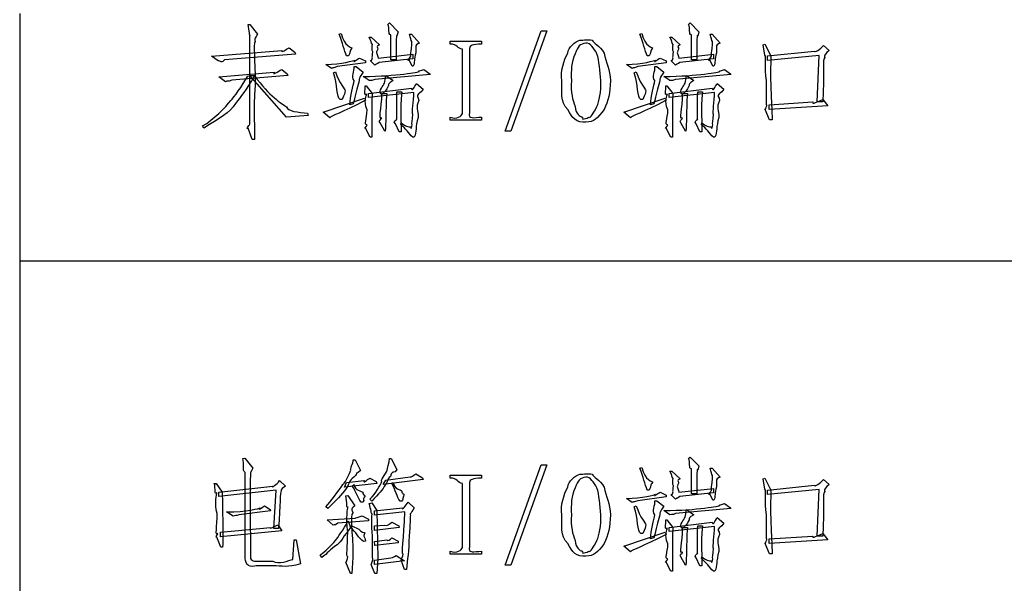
# Model space of a CAD drawing. Header units: millimetres. Extents: x 3 to 297, y 2 to 209.
# Tile 67 of 92: x 226 to 252, y 140 to 154. Entities that reach past the tile are written whole.
import ezdxf

# ---------------------------------------------------------------- set-up
doc = ezdxf.new("R2010")
doc.units = ezdxf.units.MM
doc.layers.get('0').update_dxf_attribs({"linetype": 'CONTINUOUS'})

msp = doc.modelspace()

# ---------------------------------------------------------------- linework, layer by layer
at = {"color": 0}
for p, q in [((225.742, 154.623), (225.742, 151.378)), ((231.771, 154.336), (231.821, 154.336)), ((231.821, 154.336), (232.019, 154.077)), ((235.464, 154.336), (235.502, 154.375)), ((235.502, 154.375), (235.734, 154.138)), ((238.556, 151.525), (239.51, 154.165)), ((239.659, 154.165), (238.705, 151.525)), ((239.51, 154.165), (239.659, 154.165)), ((243.401, 154.336), (243.44, 154.375)), ((243.44, 154.375), (243.672, 154.138)), ((234.174, 154.077), (234.224, 154.099)), ((234.174, 154.077), (234.174, 154.077)), ((234.968, 154), (235.017, 154)), ((235.017, 154), (235.244, 153.802)), ((235.536, 153.405), (235.536, 154.066)), ((236.032, 154.077), (236.081, 154.077)), ((236.081, 154.077), (236.296, 153.846)), ((237.101, 153.818), (237.101, 153.895)), ((237.101, 153.895), (237.933, 153.895)), ((237.933, 153.895), (237.933, 153.818)), ((242.112, 154.077), (242.161, 154.099)), ((242.112, 154.077), (242.112, 154.077)), ((242.906, 154), (242.955, 154)), ((242.955, 154), (243.181, 153.802)), ((243.473, 153.405), (243.473, 154.066)), ((243.969, 154.077), (244.019, 154.077)), ((244.019, 154.077), (244.234, 153.846)), ((230.801, 153.498), (232.658, 153.647)), ((232.857, 153.719), (233.005, 153.603)), ((237.427, 151.988), (237.427, 153.68)), ((237.614, 153.702), (237.614, 152.01)), ((237.614, 153.702), (237.614, 153.702)), ((245.364, 153.802), (245.413, 153.818)), ((245.413, 153.818), (245.573, 153.504)), ((245.485, 153.504), (246.725, 153.63)), ((246.962, 153.779), (247.111, 153.647)), ((230.977, 153.372), (230.801, 153.498)), ((233.022, 153.554), (231.148, 153.405)), ((233.005, 153.603), (233.022, 153.554)), ((234.422, 153.504), (234.372, 153.504)), ((234.709, 153.449), (234.869, 153.372)), ((234.869, 153.372), (234.869, 153.322)), ((235.117, 153.261), (234.996, 153.382)), ((235.205, 153.449), (236.12, 153.548)), ((236.12, 153.432), (235.233, 153.333)), ((235.679, 153.405), (235.536, 153.405)), ((236.098, 153.234), (236.021, 153.405)), ((236.07, 153.515), (236.07, 153.515)), ((236.12, 153.548), (236.12, 153.432)), ((240.21, 153.581), (240.21, 153.581)), ((242.36, 153.504), (242.31, 153.504)), ((242.646, 153.449), (242.806, 153.372)), ((242.806, 153.372), (242.806, 153.322)), ((243.054, 153.261), (242.933, 153.382)), ((243.143, 153.449), (244.057, 153.548)), ((244.057, 153.432), (243.17, 153.333)), ((243.616, 153.405), (243.473, 153.405)), ((244.035, 153.234), (243.958, 153.405)), ((244.008, 153.515), (244.008, 153.515)), ((244.057, 153.548), (244.057, 153.432)), ((246.847, 153.52), (245.485, 153.382)), ((245.485, 153.382), (245.485, 153.504)), ((246.797, 152.291), (246.847, 153.52)), ((232.658, 153.151), (232.807, 153.035)), ((233.976, 153.173), (233.821, 153.283)), ((234.869, 153.322), (234.119, 153.223)), ((234.571, 153.223), (234.62, 153.223)), ((234.62, 153.223), (234.808, 153.074)), ((236.131, 153.234), (236.098, 153.234)), ((236.407, 153.151), (236.566, 153.035)), ((241.913, 153.173), (241.759, 153.283)), ((242.806, 153.322), (242.057, 153.223)), ((242.509, 153.223), (242.558, 153.223)), ((242.558, 153.223), (242.746, 153.074)), ((244.069, 153.234), (244.035, 153.234)), ((244.344, 153.151), (244.504, 153.035)), ((230.999, 152.952), (232.46, 153.074)), ((231.176, 152.826), (230.999, 152.952)), ((232.824, 152.986), (231.346, 152.864)), ((231.76, 152.975), (231.942, 152.986)), ((232.785, 151.894), (231.821, 152.986)), ((231.821, 152.986), (231.942, 152.986)), ((231.821, 152.886), (231.821, 152.886)), ((232.807, 153.035), (232.824, 152.986)), ((234.025, 153.063), (234.075, 153.085)), ((234.025, 153.063), (234.025, 153.063)), ((234.968, 152.853), (234.808, 152.964)), ((236.577, 153.013), (235.117, 152.886)), ((235.403, 152.986), (235.602, 152.853)), ((236.566, 153.035), (236.577, 153.013)), ((240.304, 152.853), (240.304, 152.853)), ((241.963, 153.063), (242.013, 153.085)), ((241.963, 153.063), (241.963, 153.063)), ((242.906, 152.853), (242.746, 152.964)), ((244.515, 153.013), (243.054, 152.886)), ((243.341, 152.986), (243.539, 152.853)), ((244.504, 153.035), (244.515, 153.013)), ((234.692, 152.815), (234.692, 152.815)), ((234.858, 152.716), (234.885, 152.716)), ((234.885, 152.716), (235.045, 152.517)), ((234.946, 152.517), (236.081, 152.655)), ((236.219, 152.776), (236.396, 152.628)), ((242.63, 152.815), (242.63, 152.815)), ((242.795, 152.716), (242.823, 152.716)), ((242.823, 152.716), (242.983, 152.517)), ((242.883, 152.517), (244.019, 152.655)), ((244.157, 152.776), (244.333, 152.628)), ((233.755, 152.021), (234.847, 152.39)), ((234.252, 152.357), (234.202, 152.357)), ((234.847, 152.39), (234.869, 152.335)), ((236.148, 152.539), (234.946, 152.407)), ((234.946, 152.407), (234.946, 152.517)), ((235.304, 152.49), (235.266, 152.517)), ((235.304, 152.517), (235.431, 152.517)), ((235.304, 152.49), (235.304, 152.49)), ((235.701, 152.556), (235.828, 152.556)), ((241.693, 152.021), (242.784, 152.39)), ((242.189, 152.357), (242.139, 152.357)), ((242.784, 152.39), (242.806, 152.335)), ((244.085, 152.539), (242.883, 152.407)), ((242.883, 152.407), (242.883, 152.517)), ((243.242, 152.49), (243.203, 152.517)), ((243.242, 152.517), (243.368, 152.517)), ((243.242, 152.49), (243.242, 152.49)), ((243.639, 152.556), (243.765, 152.556)), ((246.946, 152.357), (247.072, 152.192)), ((246.946, 152.357), (246.946, 152.357)), ((234.549, 152.242), (234.461, 152.219)), ((242.486, 152.242), (242.398, 152.219)), ((245.535, 151.823), (245.424, 152.093)), ((245.524, 152.219), (246.676, 152.291)), ((245.524, 152.093), (245.524, 152.219)), ((247.072, 152.192), (245.524, 152.093)), ((246.946, 152.291), (246.797, 152.291)), ((233.353, 151.938), (232.785, 151.894)), ((233.342, 151.994), (233.353, 151.938)), ((233.926, 151.872), (233.755, 152.021)), ((233.926, 151.872), (233.926, 151.872)), ((237.101, 151.812), (237.101, 151.889)), ((237.933, 151.812), (237.101, 151.812)), ((237.933, 151.889), (237.933, 151.812)), ((241.864, 151.872), (241.693, 152.021)), ((241.864, 151.872), (241.864, 151.872)), ((245.601, 151.823), (245.535, 151.823)), ((230.602, 151.602), (230.569, 151.657)), ((231.881, 151.305), (231.771, 151.602)), ((234.996, 151.36), (234.869, 151.602)), ((235.381, 151.525), (235.254, 151.74)), ((235.762, 151.503), (235.663, 151.712)), ((235.8, 151.696), (235.811, 151.74)), ((242.933, 151.36), (242.806, 151.602)), ((243.319, 151.525), (243.192, 151.74)), ((243.699, 151.503), (243.6, 151.712)), ((243.738, 151.696), (243.749, 151.74)), ((225.742, 151.378), (225.742, 148.096)), ((231.942, 151.305), (231.881, 151.305)), ((235.034, 151.36), (234.996, 151.36)), ((235.387, 151.525), (235.381, 151.525)), ((235.387, 151.525), (235.387, 151.525)), ((235.811, 151.503), (235.762, 151.503)), ((236.159, 151.36), (236.12, 151.36)), ((238.705, 151.525), (238.556, 151.525)), ((242.971, 151.36), (242.933, 151.36)), ((243.324, 151.525), (243.319, 151.525)), ((243.324, 151.525), (243.324, 151.525)), ((243.749, 151.503), (243.699, 151.503)), ((244.096, 151.36), (244.057, 151.36)), ((225.742, 148.096), (225.742, 144.815)), ((225.742, 148.096), (252.448, 148.096)), ((225.742, 148.096), (252.448, 148.096)), ((225.742, 144.815), (225.742, 141.534)), ((231.633, 142.886), (231.683, 142.897)), ((231.683, 142.897), (231.892, 142.627)), ((234.549, 142.847), (234.599, 142.847)), ((234.599, 142.847), (234.737, 142.566)), ((235.502, 142.886), (235.552, 142.886)), ((235.552, 142.886), (235.701, 142.594)), ((238.556, 140.075), (239.51, 142.715)), ((239.659, 142.715), (238.705, 140.075)), ((239.51, 142.715), (239.659, 142.715)), ((243.401, 142.886), (243.44, 142.925)), ((243.44, 142.925), (243.672, 142.688)), ((231.694, 140.312), (231.694, 142.517)), ((236.197, 142.478), (236.379, 142.379)), ((237.101, 142.368), (237.101, 142.445)), ((237.101, 142.445), (237.933, 142.445)), ((237.933, 142.445), (237.933, 142.368)), ((242.112, 142.627), (242.161, 142.649)), ((242.112, 142.627), (242.112, 142.627)), ((242.906, 142.55), (242.955, 142.55)), ((242.955, 142.55), (243.181, 142.351)), ((243.473, 141.955), (243.473, 142.616)), ((243.969, 142.627), (244.019, 142.627)), ((244.019, 142.627), (244.234, 142.396)), ((230.878, 142.23), (230.928, 142.23)), ((230.928, 142.23), (231.087, 141.999)), ((232.603, 142.302), (232.757, 142.153)), ((234.312, 142.131), (234.372, 142.252)), ((235.166, 142.23), (234.312, 142.131)), ((234.372, 142.252), (234.836, 142.302)), ((234.521, 142.153), (234.571, 142.197)), ((234.985, 142.368), (235.155, 142.28)), ((235.155, 142.28), (235.166, 142.23)), ((236.396, 142.329), (235.337, 142.197)), ((235.337, 142.197), (235.403, 142.318)), ((235.403, 142.318), (236.048, 142.401)), ((235.563, 142.23), (235.602, 142.252)), ((236.379, 142.379), (236.396, 142.329)), ((237.427, 140.538), (237.427, 142.23)), ((237.614, 142.252), (237.614, 140.56)), ((237.614, 142.252), (237.614, 142.252)), ((245.364, 142.351), (245.413, 142.368)), ((245.413, 142.368), (245.573, 142.054)), ((245.485, 142.054), (246.725, 142.18)), ((246.962, 142.329), (247.111, 142.197)), ((230.999, 141.999), (232.427, 142.153)), ((232.509, 142.048), (230.999, 141.883)), ((230.999, 141.883), (230.999, 141.999)), ((232.454, 141.039), (232.509, 142.048)), ((234.803, 141.993), (234.803, 141.993)), ((240.21, 142.131), (240.21, 142.131)), ((242.36, 142.054), (242.31, 142.054)), ((242.646, 141.999), (242.806, 141.921)), ((242.806, 141.921), (242.806, 141.872)), ((243.054, 141.811), (242.933, 141.932)), ((243.143, 141.999), (244.057, 142.098)), ((244.057, 141.982), (243.17, 141.883)), ((243.616, 141.955), (243.473, 141.955)), ((244.035, 141.784), (243.958, 141.955)), ((244.008, 142.065), (244.008, 142.065)), ((244.057, 142.098), (244.057, 141.982)), ((246.847, 142.07), (245.485, 141.932)), ((245.485, 141.932), (245.485, 142.054)), ((246.797, 140.841), (246.847, 142.07)), ((234.351, 141.899), (234.4, 141.911)), ((234.4, 141.911), (234.588, 141.635)), ((234.808, 141.734), (234.758, 141.734)), ((234.968, 141.701), (235.034, 141.712)), ((235.034, 141.762), (234.985, 141.811)), ((235.034, 141.762), (235.034, 141.762)), ((235.034, 141.712), (235.166, 141.514)), ((235.833, 141.762), (235.784, 141.762)), ((235.999, 141.734), (236.159, 141.585)), ((241.913, 141.723), (241.759, 141.833)), ((242.806, 141.872), (242.057, 141.773)), ((242.509, 141.773), (242.558, 141.773)), ((242.558, 141.773), (242.746, 141.624)), ((244.069, 141.784), (244.035, 141.784)), ((244.344, 141.701), (244.504, 141.585)), ((225.742, 141.534), (225.742, 138.289)), ((231.374, 141.365), (231.197, 141.475)), ((232.361, 141.502), (231.523, 141.403)), ((232.206, 141.635), (232.355, 141.536)), ((232.355, 141.536), (232.361, 141.502)), ((233.876, 141.563), (233.827, 141.613)), ((235.106, 141.502), (235.85, 141.585)), ((235.106, 141.387), (235.106, 141.502)), ((235.911, 141.475), (235.106, 141.387)), ((235.166, 141.514), (235.194, 140.246)), ((240.304, 141.403), (240.304, 141.403)), ((241.963, 141.613), (242.013, 141.635)), ((241.963, 141.613), (241.963, 141.613)), ((242.906, 141.403), (242.746, 141.514)), ((244.515, 141.563), (243.054, 141.436)), ((243.341, 141.536), (243.539, 141.403)), ((244.504, 141.585), (244.515, 141.563)), ((232.559, 141.139), (232.658, 140.979)), ((233.855, 141.266), (234.61, 141.315)), ((234.02, 141.128), (233.855, 141.266)), ((234.946, 141.238), (234.141, 141.177)), ((234.411, 141.238), (234.472, 141.067)), ((234.786, 141.376), (234.946, 141.288)), ((234.946, 141.288), (234.946, 141.238)), ((235.563, 141.205), (235.751, 141.105)), ((242.63, 141.365), (242.63, 141.365)), ((242.795, 141.266), (242.823, 141.266)), ((242.823, 141.266), (242.983, 141.067)), ((242.883, 141.067), (244.019, 141.205)), ((244.157, 141.326), (244.333, 141.177)), ((231.043, 140.94), (232.361, 141.067)), ((232.658, 140.979), (231.043, 140.819)), ((231.043, 140.819), (231.043, 140.94)), ((232.576, 141.039), (232.454, 141.039)), ((234.02, 141.128), (234.02, 141.128)), ((234.472, 141.067), (234.51, 141.105)), ((234.51, 141.105), (234.698, 141.017)), ((235.106, 141.105), (235.381, 141.128)), ((235.106, 140.99), (235.106, 141.105)), ((235.762, 141.067), (235.106, 140.99)), ((235.751, 141.105), (235.762, 141.067)), ((241.693, 140.571), (242.784, 140.94)), ((242.189, 140.907), (242.139, 140.907)), ((242.784, 140.94), (242.806, 140.885)), ((244.085, 141.089), (242.883, 140.957)), ((242.883, 140.957), (242.883, 141.067)), ((243.242, 141.039), (243.203, 141.067)), ((243.242, 141.067), (243.368, 141.067)), ((243.242, 141.039), (243.242, 141.039)), ((243.639, 141.105), (243.765, 141.105)), ((246.946, 140.907), (247.072, 140.742)), ((246.946, 140.907), (246.946, 140.907)), ((231.049, 140.543), (230.944, 140.808)), ((232.956, 140.224), (232.984, 140.742)), ((232.984, 140.742), (233.044, 140.742)), ((233.044, 140.742), (233.154, 140.108)), ((234.08, 140.72), (234.08, 140.72)), ((234.869, 140.709), (234.819, 140.692)), ((235.106, 140.692), (235.436, 140.736)), ((235.117, 140.588), (235.106, 140.692)), ((235.734, 140.659), (235.117, 140.588)), ((235.563, 140.791), (235.729, 140.709)), ((235.729, 140.709), (235.734, 140.659)), ((242.486, 140.791), (242.398, 140.769)), ((245.535, 140.372), (245.424, 140.643)), ((245.524, 140.769), (246.676, 140.841)), ((245.524, 140.643), (245.524, 140.769)), ((247.072, 140.742), (245.524, 140.643)), ((246.946, 140.841), (246.797, 140.841)), ((231.098, 140.543), (231.049, 140.543)), ((237.101, 140.361), (237.101, 140.439)), ((237.933, 140.361), (237.101, 140.361)), ((237.933, 140.439), (237.933, 140.361)), ((241.864, 140.422), (241.693, 140.571)), ((241.864, 140.422), (241.864, 140.422)), ((245.601, 140.372), (245.535, 140.372)), ((232.03, 140.174), (232.427, 140.174)), ((233.722, 140.273), (233.678, 140.34)), ((234.472, 139.855), (234.351, 140.152)), ((234.538, 140.273), (234.51, 139.855)), ((235.106, 140.207), (235.536, 140.262)), ((235.106, 140.086), (235.106, 140.207)), ((235.899, 140.185), (235.106, 140.086)), ((235.194, 140.246), (235.166, 139.855)), ((235.684, 140.323), (235.899, 140.185)), ((235.899, 139.954), (235.811, 140.202)), ((242.933, 139.91), (242.806, 140.152)), ((243.319, 140.075), (243.192, 140.29)), ((243.699, 140.053), (243.6, 140.262)), ((243.738, 140.246), (243.749, 140.29)), ((232.427, 140.053), (231.98, 140.053)), ((234.51, 139.855), (234.472, 139.855)), ((235.117, 139.855), (235.017, 140.086)), ((235.166, 139.855), (235.117, 139.855)), ((235.949, 139.954), (235.899, 139.954)), ((238.705, 140.075), (238.556, 140.075)), ((242.971, 139.91), (242.933, 139.91)), ((243.324, 140.075), (243.319, 140.075)), ((243.324, 140.075), (243.324, 140.075)), ((243.749, 140.053), (243.699, 140.053)), ((244.096, 139.91), (244.057, 139.91))]:
    msp.add_line(p, q, dxfattribs=at)
for points in [[(231.821, 154.055), (231.811, 153.996), (231.804, 154.178), (231.771, 154.336)], [(235.536, 154.066), (235.46, 154.062), (235.508, 154.244), (235.464, 154.336)], [(235.734, 154.138), (235.692, 153.98), (235.697, 154.063), (235.69, 154.039)], [(243.473, 154.066), (243.397, 154.062), (243.446, 154.244), (243.401, 154.336)], [(243.672, 154.138), (243.629, 153.98), (243.634, 154.063), (243.628, 154.039)], [(231.821, 152.886), (231.811, 153.588), (231.821, 154.029), (231.821, 154.055)], [(232.019, 154.077), (231.903, 153.896), (231.958, 153.928), (231.958, 153.884)], [(231.958, 153.884), (231.903, 153.808), (231.958, 153.457), (231.958, 152.738)], [(234.372, 153.504), (234.302, 153.647), (234.273, 153.859), (234.174, 154.077)], [(234.224, 154.099), (234.309, 153.749), (234.512, 153.724), (234.516, 153.713)], [(235.051, 153.807), (235.019, 153.841), (235.019, 153.912), (234.968, 154)], [(235.69, 154.039), (235.676, 153.93), (235.679, 153.802), (235.679, 153.405)], [(236.092, 153.89), (236.062, 153.896), (236.065, 153.992), (236.032, 154.077)], [(236.087, 153.702), (236.081, 153.698), (236.104, 153.848), (236.092, 153.89)], [(240.21, 153.581), (240.216, 153.731), (240.422, 153.892), (240.53, 153.923)], [(240.53, 153.923), (240.546, 153.907), (240.742, 153.952), (240.85, 153.923)], [(240.85, 153.923), (240.877, 153.848), (241.062, 153.779), (241.169, 153.581)], [(242.31, 153.504), (242.24, 153.647), (242.211, 153.859), (242.112, 154.077)], [(242.161, 154.099), (242.247, 153.749), (242.449, 153.724), (242.454, 153.713)], [(242.988, 153.807), (242.956, 153.841), (242.956, 153.912), (242.906, 154)], [(243.628, 154.039), (243.614, 153.93), (243.616, 153.802), (243.616, 153.405)], [(244.03, 153.89), (243.999, 153.896), (244.002, 153.992), (243.969, 154.077)], [(244.025, 153.702), (244.019, 153.698), (244.041, 153.848), (244.03, 153.89)], [(232.658, 153.647), (232.649, 153.581), (232.768, 153.675), (232.857, 153.719)], [(234.516, 153.713), (234.435, 153.61), (234.488, 153.632), (234.422, 153.504)], [(235.061, 153.614), (235.026, 153.643), (235.053, 153.766), (235.051, 153.807)], [(235.056, 153.454), (235.034, 153.466), (235.064, 153.526), (235.061, 153.614)], [(235.199, 153.686), (235.118, 153.566), (235.197, 153.57), (235.205, 153.449)], [(235.244, 153.802), (235.125, 153.76), (235.202, 153.726), (235.199, 153.686)], [(236.07, 153.515), (236.055, 153.533), (236.076, 153.621), (236.087, 153.702)], [(236.296, 153.846), (236.148, 153.782), (236.206, 153.715), (236.203, 153.586)], [(237.427, 153.68), (237.294, 153.691), (237.299, 153.818), (237.101, 153.818)], [(237.933, 153.818), (237.687, 153.808), (237.628, 153.779), (237.614, 153.702)], [(240.684, 153.846), (240.538, 153.826), (240.469, 153.752), (240.403, 153.565)], [(240.976, 153.565), (240.902, 153.709), (240.808, 153.846), (240.684, 153.846)], [(242.454, 153.713), (242.372, 153.61), (242.426, 153.632), (242.36, 153.504)], [(242.999, 153.614), (242.963, 153.643), (242.991, 153.766), (242.988, 153.807)], [(242.994, 153.454), (242.971, 153.466), (243.002, 153.526), (242.999, 153.614)], [(243.137, 153.686), (243.056, 153.566), (243.134, 153.57), (243.143, 153.449)], [(243.181, 153.802), (243.062, 153.76), (243.14, 153.726), (243.137, 153.686)], [(244.008, 153.515), (243.993, 153.533), (244.013, 153.621), (244.025, 153.702)], [(244.234, 153.846), (244.085, 153.782), (244.143, 153.715), (244.14, 153.586)], [(245.43, 153.498), (245.408, 153.511), (245.404, 153.632), (245.364, 153.802)], [(246.725, 153.63), (246.709, 153.577), (246.885, 153.691), (246.962, 153.779)], [(247.111, 153.647), (246.925, 153.482), (246.996, 153.49), (246.996, 153.465)], [(231.148, 153.405), (231.079, 153.294), (231.043, 153.39), (230.977, 153.372)], [(233.821, 153.283), (234.232, 153.283), (234.578, 153.385), (234.593, 153.393)], [(234.593, 153.393), (234.501, 153.297), (234.649, 153.418), (234.709, 153.449)], [(234.996, 153.382), (235.019, 153.317), (235.048, 153.439), (235.056, 153.454)], [(236.021, 153.405), (235.938, 153.33), (236.07, 153.474), (236.07, 153.515)], [(236.203, 153.586), (236.139, 153.411), (236.175, 153.344), (236.131, 153.234)], [(240.056, 152.853), (240.006, 153.099), (240.107, 153.382), (240.21, 153.581)], [(240.403, 153.565), (240.289, 153.334), (240.304, 153.14), (240.304, 152.853)], [(241.087, 152.853), (241.045, 153.099), (241.049, 153.377), (240.976, 153.565)], [(241.169, 153.581), (241.21, 153.334), (241.335, 153.14), (241.335, 152.853)], [(241.759, 153.283), (242.17, 153.283), (242.515, 153.385), (242.53, 153.393)], [(242.53, 153.393), (242.438, 153.297), (242.587, 153.418), (242.646, 153.449)], [(242.933, 153.382), (242.956, 153.317), (242.985, 153.439), (242.994, 153.454)], [(243.958, 153.405), (243.876, 153.33), (244.008, 153.474), (244.008, 153.515)], [(244.14, 153.586), (244.077, 153.411), (244.113, 153.344), (244.069, 153.234)], [(245.452, 152.853), (245.415, 153.209), (245.433, 153.465), (245.43, 153.498)], [(245.573, 153.504), (245.54, 152.585), (245.614, 152.046), (245.601, 151.823)], [(246.996, 153.465), (246.925, 153.434), (246.979, 153.052), (246.946, 152.291)], [(232.46, 153.074), (232.399, 152.966), (232.57, 153.107), (232.658, 153.151)], [(234.119, 153.223), (234.02, 153.176), (234.042, 153.206), (233.976, 153.173)], [(234.571, 152.853), (234.486, 152.944), (234.589, 153.108), (234.571, 153.223)], [(234.808, 152.964), (235.718, 152.966), (236.276, 153.088), (236.291, 153.096)], [(235.233, 153.333), (235.111, 153.25), (235.161, 153.308), (235.117, 153.261)], [(236.291, 153.096), (236.221, 153.103), (236.347, 153.125), (236.407, 153.151)], [(242.057, 153.223), (241.957, 153.176), (241.979, 153.206), (241.913, 153.173)], [(242.509, 152.853), (242.423, 152.944), (242.527, 153.108), (242.509, 153.223)], [(242.746, 152.964), (243.655, 152.966), (244.213, 153.088), (244.228, 153.096)], [(243.17, 153.333), (243.049, 153.25), (243.098, 153.308), (243.054, 153.261)], [(244.228, 153.096), (244.158, 153.103), (244.285, 153.125), (244.344, 153.151)], [(231.346, 152.864), (231.211, 152.82), (231.242, 152.851), (231.176, 152.826)], [(231.319, 152.33), (231.392, 152.401), (231.617, 152.717), (231.76, 152.975)], [(231.942, 152.986), (231.705, 152.589), (231.586, 152.429), (231.44, 152.253)], [(231.815, 151.707), (231.811, 151.731), (231.821, 152.137), (231.821, 152.886)], [(231.942, 152.986), (232.333, 152.435), (232.664, 152.244), (232.785, 152.164)], [(234.202, 152.357), (234.097, 152.412), (234.135, 152.757), (234.025, 153.063)], [(234.075, 153.085), (234.185, 152.779), (234.326, 152.616), (234.334, 152.594)], [(234.461, 152.219), (234.453, 152.446), (234.556, 152.721), (234.571, 152.853)], [(234.808, 153.074), (234.695, 152.92), (234.721, 152.947), (234.692, 152.815)], [(235.117, 152.886), (235.034, 152.834), (235.034, 152.876), (234.968, 152.853)], [(235.37, 152.787), (235.376, 152.834), (235.403, 152.92), (235.403, 152.986)], [(235.602, 152.853), (235.442, 152.768), (235.493, 152.765), (235.475, 152.721)], [(240.21, 152.093), (240.006, 152.294), (240.056, 152.569), (240.056, 152.853)], [(240.304, 152.853), (240.289, 152.529), (240.337, 152.344), (240.403, 152.175)], [(240.976, 152.175), (241.045, 152.294), (241.087, 152.569), (241.087, 152.853)], [(241.335, 152.853), (241.329, 152.529), (241.279, 152.316), (241.169, 152.093)], [(242.139, 152.357), (242.034, 152.412), (242.073, 152.757), (241.963, 153.063)], [(242.013, 153.085), (242.123, 152.779), (242.263, 152.616), (242.272, 152.594)], [(242.398, 152.219), (242.39, 152.446), (242.493, 152.721), (242.509, 152.853)], [(242.746, 153.074), (242.632, 152.92), (242.659, 152.947), (242.63, 152.815)], [(243.054, 152.886), (242.971, 152.834), (242.971, 152.876), (242.906, 152.853)], [(243.308, 152.787), (243.313, 152.834), (243.341, 152.92), (243.341, 152.986)], [(243.539, 152.853), (243.38, 152.768), (243.43, 152.765), (243.412, 152.721)], [(245.468, 152.214), (245.441, 152.181), (245.466, 152.456), (245.452, 152.853)], [(231.958, 152.738), (231.903, 152.015), (231.953, 151.54), (231.942, 151.305)], [(234.334, 152.594), (234.32, 152.503), (234.317, 152.496), (234.252, 152.357)], [(234.692, 152.815), (234.637, 152.655), (234.615, 152.491), (234.549, 152.242)], [(234.902, 152.49), (234.803, 152.47), (234.883, 152.583), (234.858, 152.716)], [(235.266, 152.517), (235.213, 152.585), (235.348, 152.721), (235.37, 152.787)], [(235.475, 152.721), (235.409, 152.563), (235.403, 152.6), (235.304, 152.49)], [(236.081, 152.655), (236.095, 152.552), (236.16, 152.684), (236.219, 152.776)], [(236.396, 152.628), (236.313, 152.496), (236.28, 152.542), (236.28, 152.517)], [(242.272, 152.594), (242.258, 152.503), (242.255, 152.496), (242.189, 152.357)], [(242.63, 152.815), (242.575, 152.655), (242.553, 152.491), (242.486, 152.242)], [(242.839, 152.49), (242.74, 152.47), (242.82, 152.583), (242.795, 152.716)], [(243.203, 152.517), (243.151, 152.585), (243.286, 152.721), (243.308, 152.787)], [(243.412, 152.721), (243.346, 152.563), (243.341, 152.6), (243.242, 152.49)], [(244.019, 152.655), (244.033, 152.552), (244.098, 152.684), (244.157, 152.776)], [(244.333, 152.628), (244.25, 152.496), (244.217, 152.542), (244.217, 152.517)], [(230.569, 151.657), (230.858, 151.82), (231.171, 152.156), (231.319, 152.33)], [(234.869, 152.335), (234.218, 151.989), (233.988, 151.938), (233.926, 151.872)], [(234.913, 152.087), (234.81, 152.32), (234.904, 152.474), (234.902, 152.49)], [(235.045, 152.517), (235.026, 151.864), (235.048, 151.525), (235.034, 151.36)], [(235.304, 151.861), (235.191, 151.817), (235.304, 152.098), (235.304, 152.517)], [(235.431, 152.517), (235.394, 152.007), (235.416, 151.723), (235.387, 151.525)], [(235.701, 151.839), (235.692, 151.798), (235.701, 152.093), (235.701, 152.556)], [(235.828, 152.556), (235.776, 152.04), (235.822, 151.748), (235.811, 151.503)], [(236.12, 151.96), (236.095, 152.015), (236.136, 152.304), (236.148, 152.539)], [(236.274, 152.33), (236.188, 152.133), (236.266, 152.084), (236.263, 151.883)], [(236.28, 152.517), (236.194, 152.446), (236.277, 152.429), (236.274, 152.33)], [(242.806, 152.335), (242.156, 151.989), (241.925, 151.938), (241.864, 151.872)], [(242.85, 152.087), (242.747, 152.32), (242.842, 152.474), (242.839, 152.49)], [(242.983, 152.517), (242.963, 151.864), (242.985, 151.525), (242.971, 151.36)], [(243.242, 151.861), (243.129, 151.817), (243.242, 152.098), (243.242, 152.517)], [(243.368, 152.517), (243.331, 152.007), (243.353, 151.723), (243.324, 151.525)], [(243.639, 151.839), (243.629, 151.798), (243.639, 152.093), (243.639, 152.556)], [(243.765, 152.556), (243.713, 152.04), (243.76, 151.748), (243.749, 151.503)], [(244.057, 151.96), (244.033, 152.015), (244.074, 152.304), (244.085, 152.539)], [(244.212, 152.33), (244.125, 152.133), (244.203, 152.084), (244.201, 151.883)], [(244.217, 152.517), (244.132, 152.446), (244.215, 152.429), (244.212, 152.33)], [(246.676, 152.291), (246.643, 152.203), (246.814, 152.313), (246.946, 152.357)], [(231.44, 152.253), (231.297, 152.005), (231.017, 151.863), (230.602, 151.602)], [(232.785, 152.164), (232.814, 152.038), (233.095, 152.026), (233.342, 151.994)], [(234.913, 151.685), (234.816, 151.699), (234.915, 151.836), (234.913, 152.087)], [(240.69, 151.762), (240.45, 151.731), (240.316, 151.872), (240.21, 152.093)], [(240.403, 152.175), (240.421, 151.956), (240.532, 151.911), (240.596, 151.889)], [(241.169, 152.093), (240.994, 151.85), (240.902, 151.762), (240.69, 151.762)], [(240.778, 151.889), (240.785, 151.839), (240.906, 152.006), (240.976, 152.175)], [(242.85, 151.685), (242.754, 151.699), (242.853, 151.836), (242.85, 152.087)], [(245.424, 152.093), (245.433, 152.122), (245.465, 152.184), (245.468, 152.214)], [(235.254, 151.74), (235.191, 151.784), (235.304, 151.846), (235.304, 151.861)], [(235.663, 151.712), (235.574, 151.773), (235.701, 151.828), (235.701, 151.839)], [(236.104, 151.685), (236.081, 151.718), (236.112, 151.813), (236.12, 151.96)], [(236.263, 151.883), (236.18, 151.616), (236.225, 151.511), (236.159, 151.36)], [(237.101, 151.889), (237.294, 151.817), (237.407, 151.922), (237.427, 151.988)], [(237.614, 152.01), (237.57, 151.817), (237.735, 151.889), (237.933, 151.889)], [(240.596, 151.889), (240.546, 151.798), (240.719, 151.869), (240.778, 151.889)], [(243.192, 151.74), (243.129, 151.784), (243.242, 151.846), (243.242, 151.861)], [(243.6, 151.712), (243.512, 151.773), (243.639, 151.828), (243.639, 151.839)], [(244.041, 151.685), (244.019, 151.718), (244.049, 151.813), (244.057, 151.96)], [(244.201, 151.883), (244.118, 151.616), (244.162, 151.511), (244.096, 151.36)], [(231.771, 151.602), (231.685, 151.546), (231.811, 151.674), (231.815, 151.707)], [(234.869, 151.602), (234.81, 151.546), (234.909, 151.667), (234.913, 151.685)], [(236.12, 151.36), (236.007, 151.464), (235.932, 151.59), (235.8, 151.696)], [(235.811, 151.74), (235.897, 151.649), (236.024, 151.635), (236.054, 151.635)], [(236.054, 151.635), (236.073, 151.53), (236.099, 151.652), (236.104, 151.685)], [(242.806, 151.602), (242.747, 151.546), (242.846, 151.667), (242.85, 151.685)], [(244.057, 151.36), (243.944, 151.464), (243.87, 151.59), (243.738, 151.696)], [(243.749, 151.74), (243.834, 151.649), (243.961, 151.635), (243.991, 151.635)], [(243.991, 151.635), (244.011, 151.53), (244.037, 151.652), (244.041, 151.685)], [(231.694, 142.517), (231.608, 142.572), (231.673, 142.754), (231.633, 142.886)], [(234.483, 142.577), (234.453, 142.597), (234.549, 142.766), (234.549, 142.847)], [(235.442, 142.577), (235.442, 142.597), (235.502, 142.779), (235.502, 142.886)], [(243.473, 142.616), (243.397, 142.612), (243.446, 142.794), (243.401, 142.886)], [(231.842, 142.528), (231.818, 142.431), (231.831, 141.764), (231.831, 140.34)], [(231.892, 142.627), (231.837, 142.498), (231.854, 142.561), (231.842, 142.528)], [(234.273, 142.197), (234.369, 142.281), (234.442, 142.478), (234.483, 142.577)], [(234.632, 142.5), (234.618, 142.431), (234.601, 142.448), (234.565, 142.39)], [(234.737, 142.566), (234.637, 142.464), (234.643, 142.518), (234.632, 142.5)], [(235.304, 142.28), (235.244, 142.281), (235.4, 142.478), (235.442, 142.577)], [(235.591, 142.522), (235.493, 142.442), (235.563, 142.467), (235.53, 142.412)], [(235.701, 142.594), (235.625, 142.48), (235.598, 142.54), (235.591, 142.522)], [(236.048, 142.401), (236.073, 142.391), (236.131, 142.437), (236.197, 142.478)], [(240.21, 142.131), (240.216, 142.281), (240.422, 142.442), (240.53, 142.472)], [(240.53, 142.472), (240.546, 142.457), (240.742, 142.501), (240.85, 142.472)], [(240.85, 142.472), (240.877, 142.398), (241.062, 142.329), (241.169, 142.131)], [(242.31, 142.054), (242.24, 142.197), (242.211, 142.409), (242.112, 142.627)], [(242.161, 142.649), (242.247, 142.299), (242.449, 142.274), (242.454, 142.263)], [(242.988, 142.357), (242.956, 142.391), (242.956, 142.462), (242.906, 142.55)], [(243.628, 142.589), (243.614, 142.48), (243.616, 142.351), (243.616, 141.955)], [(243.672, 142.688), (243.629, 142.53), (243.634, 142.613), (243.628, 142.589)], [(244.03, 142.44), (243.999, 142.446), (244.002, 142.542), (243.969, 142.627)], [(244.025, 142.252), (244.019, 142.248), (244.041, 142.398), (244.03, 142.44)], [(230.944, 141.982), (230.874, 141.899), (230.922, 142.098), (230.878, 142.23)], [(232.427, 142.153), (232.373, 142.098), (232.526, 142.203), (232.603, 142.302)], [(233.827, 141.613), (233.934, 141.741), (234.174, 142.045), (234.273, 142.197)], [(234.565, 142.39), (234.428, 142.314), (234.461, 142.233), (234.362, 142.098)], [(234.571, 142.197), (234.585, 142.032), (234.765, 142.033), (234.803, 141.993)], [(234.836, 142.302), (234.794, 142.208), (234.918, 142.335), (234.985, 142.368)], [(234.985, 141.811), (235.144, 141.966), (235.256, 142.18), (235.304, 142.28)], [(235.398, 142.197), (235.317, 142.043), (235.222, 141.967), (235.034, 141.762)], [(235.53, 142.412), (235.431, 142.332), (235.456, 142.285), (235.398, 142.197)], [(235.784, 141.762), (235.698, 141.866), (235.663, 142.065), (235.563, 142.23)], [(235.602, 142.252), (235.625, 142.065), (235.795, 142.077), (235.828, 142.026)], [(237.427, 142.23), (237.294, 142.241), (237.299, 142.368), (237.101, 142.368)], [(237.933, 142.368), (237.687, 142.358), (237.628, 142.329), (237.614, 142.252)], [(240.684, 142.396), (240.538, 142.376), (240.469, 142.302), (240.403, 142.114)], [(240.976, 142.114), (240.902, 142.259), (240.808, 142.396), (240.684, 142.396)], [(242.454, 142.263), (242.372, 142.16), (242.426, 142.182), (242.36, 142.054)], [(242.999, 142.164), (242.963, 142.193), (242.991, 142.315), (242.988, 142.357)], [(243.137, 142.236), (243.056, 142.116), (243.134, 142.12), (243.143, 141.999)], [(243.181, 142.351), (243.062, 142.31), (243.14, 142.276), (243.137, 142.236)], [(244.008, 142.065), (243.993, 142.083), (244.013, 142.171), (244.025, 142.252)], [(244.234, 142.396), (244.085, 142.332), (244.143, 142.265), (244.14, 142.136)], [(245.43, 142.048), (245.408, 142.06), (245.404, 142.182), (245.364, 142.351)], [(246.725, 142.18), (246.709, 142.127), (246.885, 142.241), (246.962, 142.329)], [(247.111, 142.197), (246.925, 142.032), (246.996, 142.04), (246.996, 142.015)], [(230.955, 141.431), (230.878, 141.715), (230.947, 141.949), (230.944, 141.982)], [(231.087, 141.999), (231.105, 141.201), (231.109, 140.72), (231.098, 140.543)], [(232.653, 142.037), (232.601, 141.999), (232.627, 141.682), (232.576, 141.039)], [(232.757, 142.153), (232.601, 142.043), (232.653, 142.059), (232.653, 142.037)], [(234.362, 142.098), (234.232, 141.928), (234.104, 141.786), (233.876, 141.563)], [(234.758, 141.734), (234.662, 141.844), (234.632, 142.016), (234.521, 142.153)], [(234.803, 141.993), (234.776, 141.95), (234.859, 141.921), (234.863, 141.899)], [(235.828, 142.026), (235.813, 141.966), (235.886, 141.945), (235.894, 141.927)], [(235.894, 141.927), (235.831, 141.811), (235.884, 141.853), (235.833, 141.762)], [(240.056, 141.403), (240.006, 141.648), (240.107, 141.932), (240.21, 142.131)], [(240.403, 142.114), (240.289, 141.884), (240.304, 141.69), (240.304, 141.403)], [(241.087, 141.403), (241.045, 141.648), (241.049, 141.927), (240.976, 142.114)], [(241.169, 142.131), (241.21, 141.884), (241.335, 141.69), (241.335, 141.403)], [(241.759, 141.833), (242.17, 141.833), (242.515, 141.935), (242.53, 141.943)], [(242.53, 141.943), (242.438, 141.847), (242.587, 141.968), (242.646, 141.999)], [(242.933, 141.932), (242.956, 141.866), (242.985, 141.989), (242.994, 142.004)], [(242.994, 142.004), (242.971, 142.016), (243.002, 142.076), (242.999, 142.164)], [(243.958, 141.955), (243.876, 141.88), (244.008, 142.023), (244.008, 142.065)], [(244.14, 142.136), (244.077, 141.961), (244.113, 141.894), (244.069, 141.784)], [(245.452, 141.403), (245.415, 141.759), (245.433, 142.015), (245.43, 142.048)], [(245.573, 142.054), (245.54, 141.134), (245.614, 140.596), (245.601, 140.372)], [(246.996, 142.015), (246.925, 141.984), (246.979, 141.602), (246.946, 140.841)], [(234.406, 141.607), (234.362, 141.536), (234.39, 141.741), (234.351, 141.899)], [(234.863, 141.899), (234.783, 141.792), (234.848, 141.825), (234.808, 141.734)], [(235.045, 141.431), (235.019, 141.403), (235.019, 141.543), (234.968, 141.701)], [(235.85, 141.585), (235.824, 141.494), (235.932, 141.646), (235.999, 141.734)], [(242.057, 141.773), (241.957, 141.726), (241.979, 141.756), (241.913, 141.723)], [(242.509, 141.403), (242.423, 141.494), (242.527, 141.658), (242.509, 141.773)], [(243.17, 141.883), (243.049, 141.8), (243.098, 141.858), (243.054, 141.811)], [(244.228, 141.646), (244.158, 141.653), (244.285, 141.675), (244.344, 141.701)], [(230.972, 140.907), (230.889, 140.811), (230.962, 141.096), (230.955, 141.431)], [(231.197, 141.475), (231.74, 141.476), (232.076, 141.575), (232.091, 141.58)], [(231.523, 141.403), (231.462, 141.362), (231.44, 141.389), (231.374, 141.365)], [(232.091, 141.58), (232.005, 141.483), (232.143, 141.602), (232.206, 141.635)], [(234.4, 140.946), (234.353, 141.344), (234.401, 141.57), (234.406, 141.607)], [(234.588, 141.635), (234.446, 141.546), (234.538, 141.486), (234.538, 141.453)], [(234.538, 141.453), (234.446, 141.362), (234.538, 141.026), (234.538, 140.273)], [(235.056, 140.847), (235.019, 141.128), (235.045, 141.412), (235.045, 141.431)], [(235.867, 140.361), (235.809, 140.348), (235.888, 140.765), (235.911, 141.475)], [(236.159, 141.585), (236.04, 141.403), (236.05, 141.439), (236.054, 141.392)], [(240.21, 140.643), (240.006, 140.844), (240.056, 141.119), (240.056, 141.403)], [(240.304, 141.403), (240.289, 141.079), (240.337, 140.893), (240.403, 140.725)], [(240.976, 140.725), (241.045, 140.844), (241.087, 141.119), (241.087, 141.403)], [(241.335, 141.403), (241.329, 141.079), (241.279, 140.866), (241.169, 140.643)], [(242.139, 140.907), (242.034, 140.962), (242.073, 141.307), (241.963, 141.613)], [(242.013, 141.635), (242.123, 141.329), (242.263, 141.166), (242.272, 141.144)], [(242.398, 140.769), (242.39, 140.995), (242.493, 141.271), (242.509, 141.403)], [(242.746, 141.624), (242.632, 141.47), (242.659, 141.497), (242.63, 141.365)], [(242.746, 141.514), (243.655, 141.516), (244.213, 141.637), (244.228, 141.646)], [(243.054, 141.436), (242.971, 141.384), (242.971, 141.425), (242.906, 141.403)], [(243.308, 141.337), (243.313, 141.384), (243.341, 141.47), (243.341, 141.536)], [(243.539, 141.403), (243.38, 141.318), (243.43, 141.315), (243.412, 141.271)], [(245.468, 140.764), (245.441, 140.731), (245.466, 141.006), (245.452, 141.403)], [(232.361, 141.067), (232.333, 141.02), (232.471, 141.09), (232.559, 141.139)], [(234.141, 141.177), (234.031, 141.095), (234.067, 141.161), (234.02, 141.128)], [(234.08, 140.72), (234.13, 140.797), (234.297, 141.017), (234.411, 141.238)], [(234.61, 141.315), (234.552, 141.311), (234.727, 141.343), (234.786, 141.376)], [(235.381, 141.128), (235.427, 141.079), (235.508, 141.172), (235.563, 141.205)], [(236.054, 141.392), (236.048, 141.311), (236.048, 141.163), (236.026, 140.841)], [(242.272, 141.144), (242.258, 141.053), (242.255, 141.046), (242.189, 140.907)], [(242.63, 141.365), (242.575, 141.205), (242.553, 141.041), (242.486, 140.791)], [(242.839, 141.039), (242.74, 141.02), (242.82, 141.133), (242.795, 141.266)], [(243.203, 141.067), (243.151, 141.134), (243.286, 141.271), (243.308, 141.337)], [(243.412, 141.271), (243.346, 141.113), (243.341, 141.15), (243.242, 141.039)], [(244.019, 141.205), (244.033, 141.102), (244.098, 141.234), (244.157, 141.326)], [(244.333, 141.177), (244.25, 141.046), (244.217, 141.092), (244.217, 141.067)], [(230.944, 140.808), (230.896, 140.786), (230.974, 140.896), (230.972, 140.907)], [(234.472, 141.067), (234.287, 140.822), (234.24, 140.714), (234.119, 140.604)], [(234.4, 140.29), (234.353, 140.301), (234.4, 140.541), (234.4, 140.946)], [(234.819, 140.692), (234.677, 140.786), (234.629, 140.948), (234.472, 141.067)], [(234.698, 141.017), (234.761, 140.936), (234.841, 140.935), (234.852, 140.924)], [(234.852, 140.924), (234.783, 140.797), (234.869, 140.841), (234.869, 140.709)], [(242.806, 140.885), (242.156, 140.539), (241.925, 140.488), (241.864, 140.422)], [(242.85, 140.637), (242.747, 140.87), (242.842, 141.024), (242.839, 141.039)], [(242.983, 141.067), (242.963, 140.414), (242.985, 140.075), (242.971, 139.91)], [(243.242, 140.411), (243.129, 140.367), (243.242, 140.648), (243.242, 141.067)], [(243.368, 141.067), (243.331, 140.557), (243.353, 140.273), (243.324, 140.075)], [(243.639, 140.389), (243.629, 140.348), (243.639, 140.643), (243.639, 141.105)], [(243.765, 141.105), (243.713, 140.59), (243.76, 140.298), (243.749, 140.053)], [(244.057, 140.51), (244.033, 140.565), (244.074, 140.854), (244.085, 141.089)], [(244.212, 140.88), (244.125, 140.682), (244.203, 140.634), (244.201, 140.433)], [(244.217, 141.067), (244.132, 140.995), (244.215, 140.979), (244.212, 140.88)], [(246.676, 140.841), (246.643, 140.753), (246.814, 140.863), (246.946, 140.907)], [(233.678, 140.34), (233.799, 140.433), (233.973, 140.599), (234.08, 140.72)], [(235.067, 140.246), (235.034, 140.27), (235.063, 140.479), (235.056, 140.847)], [(235.436, 140.736), (235.449, 140.687), (235.53, 140.758), (235.563, 140.791)], [(236.026, 140.841), (236.007, 140.433), (235.982, 140.225), (235.949, 139.954)], [(240.69, 140.312), (240.45, 140.281), (240.316, 140.422), (240.21, 140.643)], [(240.403, 140.725), (240.421, 140.506), (240.532, 140.461), (240.596, 140.439)], [(241.169, 140.643), (240.994, 140.4), (240.902, 140.312), (240.69, 140.312)], [(240.778, 140.439), (240.785, 140.389), (240.906, 140.556), (240.976, 140.725)], [(242.85, 140.235), (242.754, 140.249), (242.853, 140.386), (242.85, 140.637)], [(245.424, 140.643), (245.433, 140.672), (245.465, 140.734), (245.468, 140.764)], [(234.119, 140.604), (233.932, 140.484), (233.868, 140.384), (233.722, 140.273)], [(235.811, 140.202), (235.797, 140.166), (235.862, 140.328), (235.867, 140.361)], [(237.101, 140.439), (237.294, 140.367), (237.407, 140.472), (237.427, 140.538)], [(237.614, 140.56), (237.57, 140.367), (237.735, 140.439), (237.933, 140.439)], [(240.596, 140.439), (240.546, 140.348), (240.719, 140.419), (240.778, 140.439)], [(243.192, 140.29), (243.129, 140.334), (243.242, 140.396), (243.242, 140.411)], [(243.6, 140.262), (243.512, 140.323), (243.639, 140.378), (243.639, 140.389)], [(244.041, 140.235), (244.019, 140.268), (244.049, 140.363), (244.057, 140.51)], [(244.201, 140.433), (244.118, 140.166), (244.162, 140.061), (244.096, 139.91)], [(231.98, 140.053), (231.727, 139.992), (231.694, 140.14), (231.694, 140.312)], [(231.831, 140.34), (231.818, 140.191), (231.898, 140.174), (232.03, 140.174)], [(232.427, 140.174), (232.572, 140.08), (232.841, 140.199), (232.956, 140.224)], [(233.154, 140.108), (232.807, 139.996), (232.665, 140.057), (232.427, 140.053)], [(234.351, 140.152), (234.353, 140.118), (234.4, 140.257), (234.4, 140.29)], [(235.017, 140.086), (235.034, 140.091), (235.067, 140.217), (235.067, 140.246)], [(235.536, 140.262), (235.508, 140.257), (235.629, 140.29), (235.684, 140.323)], [(242.806, 140.152), (242.747, 140.095), (242.846, 140.217), (242.85, 140.235)], [(244.057, 139.91), (243.944, 140.014), (243.87, 140.14), (243.738, 140.246)], [(243.749, 140.29), (243.834, 140.199), (243.961, 140.185), (243.991, 140.185)], [(243.991, 140.185), (244.011, 140.08), (244.037, 140.202), (244.041, 140.235)]]:
    msp.add_open_spline(points, degree=3, dxfattribs=at)

doc.saveas('drawing.dxf')
